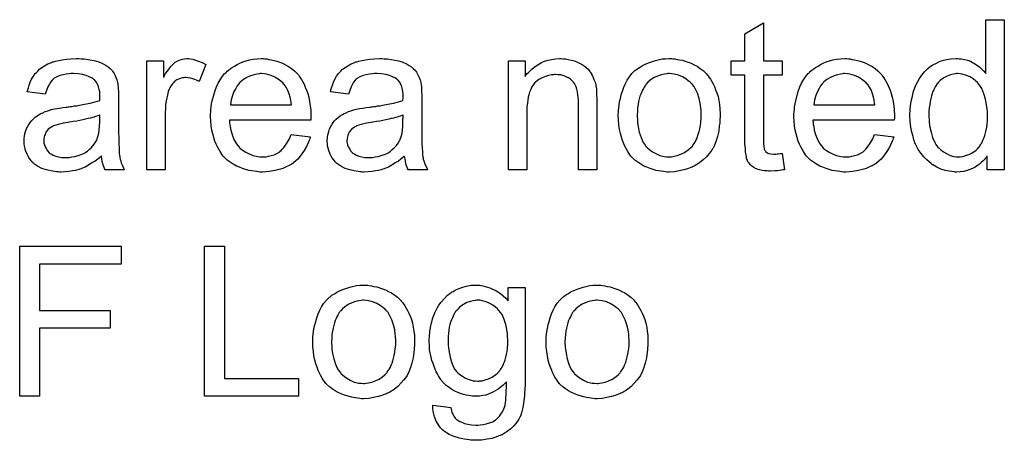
# Model space of a CAD drawing. Extents: x -1.7 to 9, y -2.8 to 5.2.
# Tile 146 of 227: x 7.319 to 7.844, y -0.554 to -0.329. Entities that reach past the tile are written whole.
import ezdxf

# ---------------------------------------------------------------- set-up
doc = ezdxf.new("R2010")
doc.units = 0
doc.layers.add('qfn32-50-23-b_document', color=1, linetype='CONTINUOUS')

msp = doc.modelspace()

# ---------------------------------------------------------------- linework, layer by layer
at = {"layer": 'qfn32-50-23-b_document', "color": 1}
for points in [[(7.715804, -0.351065), (7.725754, -0.351065), (7.725754, -0.358702), (7.715804, -0.358702), (7.715804, -0.392833), (7.715804, -0.393064), (7.715804, -0.393527), (7.715804, -0.394221), (7.715919, -0.395031), (7.716035, -0.396882), (7.716151, -0.397692), (7.716266, -0.398271), (7.716382, -0.398502), (7.716729, -0.398965), (7.717192, -0.399544), (7.718002, -0.400122), (7.718233, -0.400238), (7.718812, -0.400469), (7.719853, -0.400701), (7.721357, -0.400816), (7.722514, -0.400816), (7.723093, -0.400701), (7.723903, -0.400701), (7.724828, -0.400585), (7.725754, -0.400469), (7.727026, -0.409147), (7.726795, -0.409147), (7.726332, -0.409262), (7.725522, -0.409378), (7.724481, -0.409494), (7.723324, -0.409725), (7.722051, -0.409841), (7.719506, -0.409957), (7.71858, -0.409957), (7.717655, -0.409841), (7.716498, -0.409725), (7.715109, -0.40961), (7.713721, -0.409262), (7.712448, -0.408915), (7.711176, -0.408337), (7.71106, -0.408221), (7.710713, -0.40799), (7.71025, -0.407643), (7.709556, -0.407064), (7.708977, -0.406486), (7.708283, -0.405676), (7.707589, -0.404866), (7.707126, -0.403825), (7.707126, -0.403709), (7.706895, -0.403246), (7.706779, -0.402436), (7.706548, -0.401279), (7.706316, -0.399775), (7.7062, -0.398849), (7.7062, -0.397808), (7.706085, -0.396535), (7.705969, -0.395263), (7.705969, -0.393874), (7.705969, -0.392255), (7.705969, -0.358702), (7.69868, -0.358702), (7.69868, -0.351065), (7.705969, -0.351065), (7.705969, -0.336719), (7.715804, -0.330818), (7.715804, -0.351065)], [(7.844346, -0.409147), (7.835206, -0.409147), (7.835206, -0.401858), (7.83509, -0.401973), (7.834975, -0.402205), (7.834627, -0.402668), (7.834165, -0.403246), (7.833586, -0.403825), (7.832892, -0.404519), (7.832082, -0.405329), (7.831041, -0.406139), (7.829999, -0.406948), (7.828842, -0.407758), (7.827454, -0.408452), (7.82595, -0.409031), (7.824446, -0.40961), (7.82271, -0.410072), (7.820859, -0.410304), (7.818892, -0.410419), (7.818198, -0.410419), (7.817735, -0.410304), (7.816347, -0.410188), (7.814727, -0.409957), (7.81276, -0.409494), (7.810562, -0.4088), (7.808364, -0.407874), (7.806165, -0.406601), (7.80605, -0.406601), (7.805934, -0.40637), (7.80524, -0.405907), (7.804198, -0.404981), (7.802926, -0.403825), (7.801422, -0.40232), (7.799917, -0.400469), (7.798413, -0.398387), (7.797141, -0.395957), (7.797141, -0.395841), (7.797025, -0.39561), (7.796909, -0.395263), (7.796678, -0.3948), (7.796447, -0.394106), (7.796099, -0.393296), (7.795868, -0.392486), (7.795637, -0.391445), (7.795058, -0.389131), (7.79448, -0.386469), (7.794132, -0.383461), (7.794017, -0.380222), (7.794017, -0.380106), (7.794017, -0.379875), (7.794017, -0.379412), (7.794017, -0.378718), (7.794132, -0.378023), (7.794132, -0.377098), (7.794364, -0.375015), (7.794711, -0.372586), (7.795289, -0.369924), (7.795984, -0.367148), (7.796909, -0.364486), (7.796909, -0.364371), (7.797025, -0.364139), (7.797256, -0.363792), (7.797488, -0.363329), (7.798182, -0.362057), (7.799108, -0.360437), (7.800265, -0.358702), (7.801769, -0.356966), (7.803504, -0.355115), (7.805587, -0.353611), (7.805703, -0.353611), (7.805818, -0.353495), (7.806165, -0.353264), (7.806628, -0.353032), (7.807785, -0.352454), (7.809405, -0.351644), (7.811256, -0.35095), (7.813454, -0.350371), (7.815884, -0.349908), (7.81843, -0.349793), (7.819355, -0.349793), (7.820281, -0.349908), (7.821553, -0.350024), (7.823057, -0.350371), (7.824677, -0.350718), (7.826297, -0.351297), (7.827801, -0.352107), (7.828033, -0.352222), (7.828495, -0.352454), (7.82919, -0.353032), (7.830115, -0.353611), (7.831272, -0.354421), (7.832314, -0.355462), (7.833471, -0.356503), (7.834512, -0.357776), (7.834512, -0.329082), (7.844346, -0.329082), (7.844346, -0.409147)], [(7.351811, -0.349908), (7.353547, -0.350024), (7.355514, -0.350255), (7.357481, -0.350603), (7.359448, -0.351065), (7.361299, -0.351644), (7.36153, -0.35176), (7.362109, -0.351991), (7.362919, -0.352338), (7.36396, -0.352801), (7.365117, -0.353495), (7.366274, -0.354189), (7.367315, -0.355115), (7.368241, -0.356041), (7.368356, -0.356156), (7.368588, -0.356503), (7.368935, -0.357082), (7.369398, -0.357776), (7.369976, -0.358817), (7.370439, -0.359859), (7.370902, -0.361131), (7.371249, -0.362635), (7.371249, -0.362751), (7.371365, -0.363098), (7.37148, -0.363792), (7.371596, -0.364718), (7.371596, -0.365991), (7.371712, -0.367495), (7.371828, -0.369462), (7.371828, -0.37166), (7.371828, -0.38485), (7.371828, -0.384966), (7.371828, -0.385428), (7.371828, -0.386123), (7.371828, -0.387048), (7.371828, -0.388089), (7.371828, -0.389362), (7.371943, -0.392139), (7.371943, -0.395031), (7.372059, -0.397924), (7.372175, -0.399197), (7.372175, -0.400354), (7.37229, -0.401395), (7.372406, -0.402205), (7.372406, -0.40232), (7.372522, -0.402783), (7.372637, -0.403478), (7.372984, -0.404403), (7.373216, -0.405444), (7.373679, -0.406601), (7.374257, -0.407874), (7.374836, -0.409147), (7.364538, -0.409147), (7.364423, -0.409031), (7.364307, -0.408568), (7.364076, -0.40799), (7.363729, -0.407064), (7.363381, -0.406023), (7.36315, -0.40475), (7.362919, -0.403362), (7.362687, -0.401858), (7.362572, -0.401858), (7.362456, -0.402089), (7.361762, -0.402668), (7.36072, -0.403478), (7.359332, -0.404519), (7.357596, -0.40556), (7.355861, -0.406717), (7.35401, -0.407758), (7.352043, -0.408568), (7.351811, -0.408684), (7.351117, -0.4088), (7.350076, -0.409147), (7.348803, -0.409494), (7.347183, -0.409841), (7.345332, -0.410072), (7.34325, -0.410304), (7.341167, -0.41042), (7.340241, -0.41042), (7.339547, -0.410304), (7.338737, -0.410304), (7.337812, -0.410188), (7.335729, -0.409841), (7.333415, -0.409262), (7.33087, -0.408453), (7.328556, -0.407296), (7.326473, -0.405791), (7.326242, -0.40556), (7.325663, -0.404982), (7.324853, -0.40394), (7.323928, -0.402552), (7.323002, -0.400816), (7.322192, -0.398849), (7.321614, -0.39642), (7.321498, -0.395263), (7.321382, -0.393874), (7.321382, -0.393643), (7.321382, -0.39318), (7.321498, -0.39237), (7.321614, -0.391329), (7.321845, -0.390056), (7.322192, -0.388784), (7.322655, -0.387395), (7.323234, -0.386123), (7.323349, -0.386007), (7.323581, -0.385544), (7.324043, -0.38485), (7.324622, -0.38404), (7.325316, -0.383114), (7.326242, -0.382189), (7.327167, -0.381263), (7.328324, -0.380453), (7.32844, -0.380337), (7.328903, -0.380106), (7.329481, -0.379643), (7.330407, -0.37918), (7.331448, -0.378718), (7.332721, -0.378139), (7.333994, -0.377676), (7.335498, -0.377214), (7.335613, -0.377214), (7.336076, -0.377098), (7.33677, -0.376866), (7.337696, -0.376751), (7.338853, -0.376519), (7.340357, -0.376288), (7.342093, -0.375941), (7.344175, -0.375709), (7.344291, -0.375709), (7.344754, -0.375594), (7.345332, -0.375594), (7.346142, -0.375478), (7.347068, -0.375362), (7.348225, -0.375131), (7.349497, -0.375015), (7.350886, -0.374784), (7.353663, -0.374205), (7.356671, -0.373627), (7.359332, -0.372933), (7.360605, -0.372586), (7.361762, -0.372238), (7.361762, -0.372123), (7.361762, -0.371891), (7.361877, -0.371197), (7.361877, -0.370387), (7.361877, -0.369925), (7.361877, -0.369693), (7.361877, -0.369577), (7.361877, -0.369462), (7.361877, -0.368767), (7.361762, -0.367611), (7.36153, -0.366338), (7.361183, -0.364949), (7.360605, -0.363561), (7.35991, -0.362288), (7.358985, -0.361247), (7.358869, -0.361131), (7.358291, -0.360668), (7.357365, -0.360206), (7.356208, -0.359512), (7.354588, -0.358933), (7.352737, -0.358354), (7.350423, -0.358007), (7.347762, -0.357892), (7.346605, -0.357892), (7.345448, -0.358007), (7.343828, -0.358239), (7.342208, -0.35847), (7.340473, -0.358933), (7.338853, -0.359512), (7.337465, -0.360321), (7.337349, -0.360437), (7.336886, -0.360784), (7.336308, -0.361363), (7.335613, -0.362288), (7.334919, -0.363445), (7.334109, -0.364949), (7.333415, -0.366801), (7.332721, -0.368883), (7.323118, -0.367611), (7.323118, -0.367495), (7.323234, -0.367379), (7.323234, -0.367032), (7.323349, -0.366569), (7.323696, -0.365528), (7.324159, -0.364024), (7.324738, -0.36252), (7.325432, -0.3609), (7.326357, -0.35928), (7.327399, -0.357776), (7.327514, -0.35766), (7.327977, -0.357197), (7.328671, -0.356503), (7.329597, -0.355578), (7.33087, -0.354652), (7.332374, -0.353726), (7.334109, -0.352685), (7.336076, -0.351875), (7.336192, -0.351875), (7.336308, -0.35176), (7.336655, -0.351644), (7.337118, -0.351528), (7.338275, -0.351181), (7.339894, -0.350834), (7.341745, -0.350487), (7.34406, -0.35014), (7.346489, -0.349908), (7.349266, -0.349793), (7.350539, -0.349793), (7.351811, -0.349908)], [(7.410124, -0.349908), (7.411397, -0.35014), (7.412901, -0.350603), (7.414521, -0.351181), (7.416372, -0.351991), (7.418339, -0.353032), (7.414752, -0.362057), (7.414636, -0.361941), (7.414174, -0.36171), (7.41348, -0.361363), (7.412554, -0.361016), (7.411513, -0.360668), (7.41024, -0.360321), (7.408967, -0.36009), (7.407694, -0.359974), (7.407116, -0.359974), (7.406538, -0.36009), (7.405728, -0.360206), (7.404918, -0.360437), (7.403876, -0.360784), (7.402835, -0.361247), (7.401909, -0.361941), (7.401794, -0.362057), (7.401447, -0.362288), (7.4011, -0.362751), (7.400521, -0.36333), (7.399943, -0.364139), (7.399364, -0.365065), (7.398786, -0.366106), (7.398323, -0.367379), (7.398207, -0.367611), (7.398091, -0.368305), (7.39786, -0.369346), (7.397513, -0.370734), (7.397166, -0.37247), (7.396934, -0.374437), (7.396819, -0.376519), (7.396703, -0.378833), (7.396703, -0.409147), (7.386868, -0.409147), (7.386868, -0.351065), (7.395777, -0.351065), (7.395777, -0.359859), (7.395893, -0.359743), (7.396356, -0.358933), (7.396934, -0.357892), (7.39786, -0.356619), (7.398786, -0.355346), (7.399827, -0.353958), (7.400868, -0.352801), (7.401909, -0.351875), (7.402025, -0.35176), (7.402372, -0.351528), (7.403066, -0.351181), (7.403761, -0.350834), (7.404686, -0.350487), (7.405843, -0.35014), (7.407, -0.349908), (7.408273, -0.349793), (7.409083, -0.349793), (7.410124, -0.349908)], [(7.449925, -0.349908), (7.450851, -0.350024), (7.452008, -0.350255), (7.45328, -0.350487), (7.454784, -0.350834), (7.456173, -0.351181), (7.457793, -0.35176), (7.459297, -0.352338), (7.460917, -0.353148), (7.462536, -0.354074), (7.464156, -0.355115), (7.46566, -0.356388), (7.467049, -0.357776), (7.467164, -0.357892), (7.467396, -0.358123), (7.467743, -0.358586), (7.468206, -0.35928), (7.468784, -0.36009), (7.469363, -0.361016), (7.470057, -0.362173), (7.470751, -0.363561), (7.471445, -0.365065), (7.472139, -0.366685), (7.472718, -0.368536), (7.473296, -0.370503), (7.473759, -0.372701), (7.474106, -0.375015), (7.474338, -0.377445), (7.474453, -0.380106), (7.474453, -0.380222), (7.474453, -0.380685), (7.474453, -0.381495), (7.474338, -0.382651), (7.43095, -0.382651), (7.43095, -0.382767), (7.43095, -0.383114), (7.431066, -0.383577), (7.431066, -0.384271), (7.431182, -0.385081), (7.431413, -0.386007), (7.43176, -0.388089), (7.432454, -0.390403), (7.43338, -0.392949), (7.434653, -0.395263), (7.436272, -0.397345), (7.436388, -0.397345), (7.436504, -0.397577), (7.437198, -0.398155), (7.438239, -0.398965), (7.439628, -0.399775), (7.441479, -0.400701), (7.443561, -0.401511), (7.445876, -0.402089), (7.447148, -0.402205), (7.448537, -0.40232), (7.449462, -0.40232), (7.450503, -0.402205), (7.451776, -0.401973), (7.453165, -0.401626), (7.454784, -0.401163), (7.456288, -0.400469), (7.457793, -0.399544), (7.457908, -0.399428), (7.458487, -0.398965), (7.459181, -0.398271), (7.459991, -0.397345), (7.460917, -0.396073), (7.461958, -0.394453), (7.462999, -0.392602), (7.463925, -0.390403), (7.474106, -0.391676), (7.474106, -0.391792), (7.473991, -0.392023), (7.473875, -0.392486), (7.473644, -0.39318), (7.473296, -0.393874), (7.472949, -0.3948), (7.472024, -0.396767), (7.470867, -0.398965), (7.469247, -0.401279), (7.467396, -0.403478), (7.465082, -0.40556), (7.464966, -0.40556), (7.464735, -0.405791), (7.464387, -0.406023), (7.463925, -0.40637), (7.46323, -0.406717), (7.462536, -0.407064), (7.461611, -0.407527), (7.460569, -0.40799), (7.459412, -0.408453), (7.458255, -0.408915), (7.455363, -0.40961), (7.452123, -0.410188), (7.448537, -0.41042), (7.447264, -0.41042), (7.446454, -0.410304), (7.445413, -0.410188), (7.44414, -0.409957), (7.442752, -0.409725), (7.441248, -0.409494), (7.438008, -0.408568), (7.436272, -0.407874), (7.434653, -0.40718), (7.432917, -0.406254), (7.431297, -0.405213), (7.429793, -0.404056), (7.428289, -0.402668), (7.428173, -0.402552), (7.427942, -0.40232), (7.427595, -0.401858), (7.427132, -0.401163), (7.426554, -0.400354), (7.425975, -0.399428), (7.425281, -0.398271), (7.424587, -0.396998), (7.423892, -0.395494), (7.423198, -0.393874), (7.42262, -0.392023), (7.422041, -0.390056), (7.421578, -0.387974), (7.421231, -0.38566), (7.421, -0.38323), (7.420884, -0.380685), (7.420884, -0.380569), (7.420884, -0.37999), (7.420884, -0.379296), (7.421, -0.378255), (7.421116, -0.376982), (7.421231, -0.375594), (7.421463, -0.373974), (7.42181, -0.372354), (7.422735, -0.368652), (7.423314, -0.366801), (7.424008, -0.364834), (7.424934, -0.362983), (7.425975, -0.361247), (7.427132, -0.359512), (7.428405, -0.357892), (7.42852, -0.357776), (7.428752, -0.357545), (7.429215, -0.357197), (7.429793, -0.356619), (7.430487, -0.356041), (7.431413, -0.355346), (7.432454, -0.354536), (7.433727, -0.353842), (7.435, -0.353032), (7.436504, -0.352338), (7.438124, -0.351644), (7.439859, -0.351065), (7.44171, -0.350487), (7.443677, -0.35014), (7.44576, -0.349908), (7.447958, -0.349793), (7.449115, -0.349793), (7.449925, -0.349908)], [(7.51356, -0.349908), (7.515296, -0.350024), (7.517262, -0.350255), (7.519229, -0.350603), (7.521196, -0.351065), (7.523047, -0.351644), (7.523279, -0.35176), (7.523857, -0.351991), (7.524667, -0.352338), (7.525708, -0.352801), (7.526865, -0.353495), (7.528023, -0.354189), (7.529064, -0.355115), (7.529989, -0.356041), (7.530105, -0.356156), (7.530337, -0.356503), (7.530684, -0.357082), (7.531146, -0.357776), (7.531725, -0.358817), (7.532188, -0.359859), (7.53265, -0.361131), (7.532998, -0.362635), (7.532998, -0.362751), (7.533113, -0.363098), (7.533229, -0.363792), (7.533345, -0.364718), (7.533345, -0.365991), (7.53346, -0.367495), (7.533576, -0.369462), (7.533576, -0.37166), (7.533576, -0.38485), (7.533576, -0.384966), (7.533576, -0.385428), (7.533576, -0.386123), (7.533576, -0.387048), (7.533576, -0.388089), (7.533576, -0.389362), (7.533692, -0.392139), (7.533692, -0.395031), (7.533807, -0.397924), (7.533923, -0.399197), (7.533923, -0.400354), (7.534039, -0.401395), (7.534155, -0.402205), (7.534155, -0.40232), (7.53427, -0.402783), (7.534386, -0.403478), (7.534733, -0.404403), (7.534965, -0.405444), (7.535427, -0.406601), (7.536006, -0.407874), (7.536584, -0.409147), (7.526287, -0.409147), (7.526171, -0.409031), (7.526056, -0.408568), (7.525824, -0.40799), (7.525477, -0.407064), (7.52513, -0.406023), (7.524899, -0.40475), (7.524667, -0.403362), (7.524436, -0.401858), (7.52432, -0.401858), (7.524204, -0.402089), (7.52351, -0.402668), (7.522469, -0.403478), (7.521081, -0.404519), (7.519345, -0.40556), (7.517609, -0.406717), (7.515758, -0.407758), (7.513791, -0.408568), (7.51356, -0.408684), (7.512866, -0.4088), (7.511824, -0.409147), (7.510552, -0.409494), (7.508932, -0.409841), (7.507081, -0.410072), (7.504998, -0.410304), (7.502916, -0.41042), (7.50199, -0.41042), (7.501296, -0.410304), (7.500486, -0.410304), (7.49956, -0.410188), (7.497478, -0.409841), (7.495164, -0.409262), (7.492618, -0.408453), (7.490304, -0.407296), (7.488222, -0.405791), (7.48799, -0.40556), (7.487412, -0.404982), (7.486602, -0.40394), (7.485676, -0.402552), (7.484751, -0.400816), (7.483941, -0.398849), (7.483362, -0.39642), (7.483247, -0.395263), (7.483131, -0.393874), (7.483131, -0.393643), (7.483131, -0.39318), (7.483247, -0.39237), (7.483362, -0.391329), (7.483594, -0.390056), (7.483941, -0.388784), (7.484404, -0.387395), (7.484982, -0.386123), (7.485098, -0.386007), (7.485329, -0.385544), (7.485792, -0.38485), (7.48637, -0.38404), (7.487065, -0.383114), (7.48799, -0.382189), (7.488916, -0.381263), (7.490073, -0.380453), (7.490189, -0.380337), (7.490651, -0.380106), (7.49123, -0.379643), (7.492155, -0.37918), (7.493197, -0.378718), (7.49447, -0.378139), (7.495742, -0.377676), (7.497246, -0.377214), (7.497362, -0.377214), (7.497825, -0.377098), (7.498519, -0.376866), (7.499445, -0.376751), (7.500602, -0.376519), (7.502106, -0.376288), (7.503841, -0.375941), (7.505924, -0.375709), (7.506039, -0.375709), (7.506502, -0.375594), (7.507081, -0.375594), (7.507891, -0.375478), (7.508816, -0.375362), (7.509973, -0.375131), (7.511246, -0.375015), (7.512634, -0.374784), (7.515411, -0.374205), (7.518419, -0.373627), (7.521081, -0.372933), (7.522353, -0.372586), (7.52351, -0.372238), (7.52351, -0.372123), (7.52351, -0.371891), (7.523626, -0.371197), (7.523626, -0.370387), (7.523626, -0.369925), (7.523626, -0.369693), (7.523626, -0.369577), (7.523626, -0.369462), (7.523626, -0.368767), (7.52351, -0.367611), (7.523279, -0.366338), (7.522932, -0.364949), (7.522353, -0.363561), (7.521659, -0.362288), (7.520733, -0.361247), (7.520618, -0.361131), (7.520039, -0.360668), (7.519114, -0.360206), (7.517957, -0.359512), (7.516337, -0.358933), (7.514486, -0.358354), (7.512172, -0.358007), (7.509511, -0.357892), (7.508354, -0.357892), (7.507197, -0.358007), (7.505577, -0.358239), (7.503957, -0.35847), (7.502221, -0.358933), (7.500602, -0.359512), (7.499213, -0.360321), (7.499097, -0.360437), (7.498635, -0.360784), (7.498056, -0.361363), (7.497362, -0.362288), (7.496668, -0.363445), (7.495858, -0.364949), (7.495164, -0.366801), (7.49447, -0.368883), (7.484866, -0.367611), (7.484866, -0.367495), (7.484982, -0.367379), (7.484982, -0.367032), (7.485098, -0.366569), (7.485445, -0.365528), (7.485908, -0.364024), (7.486486, -0.36252), (7.48718, -0.3609), (7.488106, -0.35928), (7.489147, -0.357776), (7.489263, -0.35766), (7.489726, -0.357197), (7.49042, -0.356503), (7.491346, -0.355578), (7.492618, -0.354652), (7.494122, -0.353726), (7.495858, -0.352685), (7.497825, -0.351875), (7.49794, -0.351875), (7.498056, -0.35176), (7.498403, -0.351644), (7.498866, -0.351528), (7.500023, -0.351181), (7.501643, -0.350834), (7.503494, -0.350487), (7.505808, -0.35014), (7.508238, -0.349908), (7.511015, -0.349793), (7.512287, -0.349793), (7.51356, -0.349908)], [(7.608897, -0.349908), (7.610169, -0.350024), (7.611674, -0.350255), (7.613293, -0.350603), (7.615029, -0.351065), (7.616649, -0.35176), (7.61688, -0.351875), (7.617343, -0.352107), (7.618153, -0.352454), (7.619078, -0.353032), (7.620235, -0.353726), (7.621277, -0.354652), (7.622318, -0.355578), (7.623244, -0.356735), (7.623359, -0.35685), (7.623591, -0.357313), (7.623938, -0.357892), (7.624516, -0.358702), (7.624979, -0.359859), (7.625442, -0.361016), (7.62602, -0.362404), (7.626368, -0.363908), (7.626368, -0.364024), (7.626483, -0.364487), (7.626599, -0.365181), (7.626715, -0.366106), (7.626715, -0.367495), (7.62683, -0.369115), (7.626946, -0.371082), (7.626946, -0.373511), (7.626946, -0.409147), (7.617111, -0.409147), (7.617111, -0.373974), (7.617111, -0.373858), (7.617111, -0.373743), (7.617111, -0.372933), (7.617111, -0.371891), (7.616996, -0.370619), (7.61688, -0.369115), (7.616649, -0.367611), (7.616302, -0.366222), (7.615954, -0.364949), (7.615954, -0.364834), (7.615723, -0.364487), (7.615376, -0.363908), (7.615029, -0.363214), (7.61445, -0.36252), (7.613756, -0.36171), (7.612831, -0.3609), (7.611789, -0.360206), (7.611674, -0.36009), (7.611327, -0.359859), (7.610632, -0.359627), (7.609822, -0.35928), (7.608897, -0.358933), (7.60774, -0.358586), (7.606351, -0.35847), (7.604963, -0.358354), (7.604385, -0.358354), (7.603922, -0.35847), (7.602765, -0.358586), (7.601261, -0.358817), (7.599641, -0.359396), (7.59779, -0.36009), (7.595938, -0.361016), (7.594203, -0.362404), (7.593971, -0.362635), (7.593509, -0.363214), (7.593162, -0.363677), (7.592815, -0.364255), (7.592352, -0.364949), (7.592005, -0.365759), (7.591542, -0.366685), (7.591079, -0.367842), (7.590732, -0.369115), (7.590385, -0.370503), (7.590153, -0.372007), (7.589922, -0.373627), (7.589691, -0.375594), (7.589691, -0.377561), (7.589691, -0.409147), (7.579856, -0.409147), (7.579856, -0.351065), (7.588649, -0.351065), (7.588649, -0.359396), (7.588765, -0.35928), (7.588996, -0.358933), (7.589343, -0.35847), (7.589806, -0.357892), (7.590501, -0.357197), (7.59131, -0.356388), (7.592236, -0.355462), (7.593393, -0.354536), (7.59455, -0.353726), (7.595938, -0.352801), (7.597443, -0.351991), (7.599062, -0.351297), (7.600913, -0.350718), (7.602765, -0.350255), (7.604847, -0.349908), (7.607046, -0.349793), (7.607971, -0.349793), (7.608897, -0.349908)], [(7.667557, -0.349908), (7.668598, -0.350024), (7.669755, -0.350255), (7.671028, -0.350487), (7.672532, -0.350718), (7.675656, -0.35176), (7.677275, -0.352338), (7.678895, -0.353148), (7.680515, -0.353958), (7.682135, -0.355115), (7.683639, -0.356272), (7.685143, -0.35766), (7.685259, -0.357776), (7.68549, -0.358007), (7.685837, -0.35847), (7.6863, -0.359049), (7.686879, -0.359858), (7.687573, -0.3609), (7.688267, -0.362057), (7.688961, -0.363329), (7.689655, -0.364718), (7.69035, -0.366453), (7.691044, -0.368189), (7.691622, -0.370156), (7.692085, -0.372238), (7.692432, -0.374437), (7.692664, -0.376751), (7.692779, -0.379296), (7.692779, -0.379412), (7.692779, -0.379759), (7.692779, -0.380337), (7.692779, -0.381147), (7.692664, -0.382073), (7.692548, -0.38323), (7.692548, -0.384387), (7.692316, -0.38566), (7.691969, -0.388552), (7.691275, -0.391445), (7.690465, -0.394337), (7.689308, -0.396998), (7.689308, -0.397114), (7.689193, -0.39723), (7.688961, -0.397577), (7.68873, -0.398039), (7.68792, -0.399197), (7.686879, -0.400585), (7.68549, -0.402205), (7.683755, -0.403825), (7.681788, -0.405444), (7.679474, -0.406948), (7.679358, -0.406948), (7.679242, -0.407064), (7.678895, -0.407296), (7.678317, -0.407527), (7.677738, -0.407758), (7.677044, -0.40799), (7.675309, -0.408684), (7.673342, -0.409262), (7.670912, -0.409841), (7.668367, -0.410304), (7.66559, -0.41042), (7.664433, -0.41042), (7.663507, -0.410304), (7.662466, -0.410188), (7.661309, -0.409957), (7.659921, -0.409725), (7.658532, -0.409494), (7.655408, -0.408568), (7.653673, -0.407874), (7.652053, -0.40718), (7.650433, -0.406254), (7.648813, -0.405213), (7.647309, -0.404056), (7.645805, -0.402668), (7.645689, -0.402552), (7.645458, -0.40232), (7.645111, -0.401858), (7.644648, -0.401163), (7.64407, -0.400354), (7.643491, -0.399428), (7.642797, -0.398271), (7.642103, -0.396883), (7.641408, -0.395378), (7.640714, -0.393643), (7.640136, -0.391792), (7.639557, -0.389825), (7.639095, -0.387627), (7.638747, -0.385313), (7.638516, -0.382767), (7.6384, -0.380106), (7.6384, -0.379875), (7.6384, -0.379412), (7.638516, -0.378602), (7.638516, -0.377445), (7.638632, -0.376172), (7.638863, -0.374553), (7.639095, -0.372933), (7.639557, -0.371082), (7.64002, -0.36923), (7.640599, -0.367263), (7.641293, -0.365181), (7.642218, -0.363214), (7.643144, -0.361363), (7.644417, -0.359512), (7.645689, -0.357776), (7.647309, -0.356272), (7.647425, -0.356156), (7.647656, -0.356041), (7.648119, -0.355693), (7.648698, -0.355231), (7.649392, -0.354768), (7.650317, -0.354189), (7.651243, -0.353611), (7.6524, -0.353032), (7.653673, -0.352454), (7.655061, -0.351875), (7.658185, -0.350834), (7.661772, -0.350024), (7.663623, -0.349908), (7.66559, -0.349793), (7.666747, -0.349793), (7.667557, -0.349908)], [(7.761158, -0.349908), (7.762084, -0.350024), (7.763241, -0.350255), (7.764513, -0.350487), (7.766017, -0.350834), (7.767406, -0.351181), (7.769026, -0.35176), (7.77053, -0.352338), (7.77215, -0.353148), (7.773769, -0.354074), (7.775389, -0.355115), (7.776893, -0.356387), (7.778282, -0.357776), (7.778397, -0.357892), (7.778629, -0.358123), (7.778976, -0.358586), (7.779439, -0.35928), (7.780017, -0.36009), (7.780596, -0.361015), (7.78129, -0.362173), (7.781984, -0.363561), (7.782678, -0.365065), (7.783372, -0.366685), (7.783951, -0.368536), (7.784529, -0.370503), (7.784992, -0.372701), (7.785339, -0.375015), (7.785571, -0.377445), (7.785686, -0.380106), (7.785686, -0.380222), (7.785686, -0.380685), (7.785686, -0.381494), (7.785571, -0.382651), (7.742183, -0.382651), (7.742183, -0.382767), (7.742183, -0.383114), (7.742299, -0.383577), (7.742299, -0.384271), (7.742415, -0.385081), (7.742646, -0.386007), (7.742993, -0.388089), (7.743687, -0.390403), (7.744613, -0.392949), (7.745886, -0.395263), (7.747505, -0.397345), (7.747621, -0.397345), (7.747737, -0.397577), (7.748431, -0.398155), (7.749472, -0.398965), (7.750861, -0.399775), (7.752712, -0.400701), (7.754794, -0.40151), (7.757109, -0.402089), (7.758381, -0.402205), (7.75977, -0.40232), (7.760695, -0.40232), (7.761736, -0.402205), (7.763009, -0.401973), (7.764398, -0.401626), (7.766017, -0.401163), (7.767521, -0.400469), (7.769026, -0.399544), (7.769141, -0.399428), (7.76972, -0.398965), (7.770414, -0.398271), (7.771224, -0.397345), (7.77215, -0.396073), (7.773191, -0.394453), (7.774232, -0.392602), (7.775158, -0.390403), (7.785339, -0.391676), (7.785339, -0.391792), (7.785224, -0.392023), (7.785108, -0.392486), (7.784877, -0.39318), (7.784529, -0.393874), (7.784182, -0.3948), (7.783257, -0.396767), (7.7821, -0.398965), (7.78048, -0.401279), (7.778629, -0.403477), (7.776315, -0.40556), (7.776199, -0.40556), (7.775968, -0.405791), (7.77562, -0.406023), (7.775158, -0.40637), (7.774463, -0.406717), (7.773769, -0.407064), (7.772844, -0.407527), (7.771802, -0.40799), (7.770645, -0.408452), (7.769488, -0.408915), (7.766596, -0.40961), (7.763356, -0.410188), (7.75977, -0.410419), (7.758497, -0.410419), (7.757687, -0.410304), (7.756646, -0.410188), (7.755373, -0.409957), (7.753985, -0.409725), (7.75248, -0.409494), (7.749241, -0.408568), (7.747505, -0.407874), (7.745886, -0.40718), (7.74415, -0.406254), (7.74253, -0.405213), (7.741026, -0.404056), (7.739522, -0.402668), (7.739406, -0.402552), (7.739175, -0.40232), (7.738828, -0.401858), (7.738365, -0.401163), (7.737787, -0.400353), (7.737208, -0.399428), (7.736514, -0.398271), (7.73582, -0.396998), (7.735126, -0.395494), (7.734431, -0.393874), (7.733853, -0.392023), (7.733274, -0.390056), (7.732811, -0.387974), (7.732464, -0.38566), (7.732233, -0.38323), (7.732117, -0.380685), (7.732117, -0.380569), (7.732117, -0.37999), (7.732117, -0.379296), (7.732233, -0.378255), (7.732349, -0.376982), (7.732464, -0.375594), (7.732696, -0.373974), (7.733043, -0.372354), (7.733968, -0.368652), (7.734547, -0.3668), (7.735241, -0.364834), (7.736167, -0.362982), (7.737208, -0.361247), (7.738365, -0.359511), (7.739638, -0.357892), (7.739753, -0.357776), (7.739985, -0.357545), (7.740448, -0.357197), (7.741026, -0.356619), (7.74172, -0.35604), (7.742646, -0.355346), (7.743687, -0.354536), (7.74496, -0.353842), (7.746233, -0.353032), (7.747737, -0.352338), (7.749357, -0.351644), (7.751092, -0.351065), (7.752943, -0.350487), (7.75491, -0.35014), (7.756993, -0.349908), (7.759191, -0.349793), (7.760348, -0.349793), (7.761158, -0.349908)], [(7.448074, -0.357892), (7.44738, -0.357892), (7.446917, -0.358007), (7.445644, -0.358123), (7.44414, -0.35847), (7.442289, -0.359049), (7.440322, -0.359859), (7.438471, -0.361016), (7.436619, -0.36252), (7.436388, -0.362751), (7.435925, -0.36333), (7.435115, -0.364371), (7.434306, -0.365759), (7.43338, -0.367379), (7.43257, -0.369462), (7.431876, -0.371891), (7.431529, -0.374553), (7.46404, -0.374553), (7.46404, -0.374437), (7.46404, -0.374205), (7.463925, -0.373858), (7.463925, -0.373396), (7.463693, -0.372007), (7.463346, -0.370503), (7.462768, -0.368652), (7.462189, -0.366916), (7.461264, -0.365181), (7.460222, -0.363677), (7.460222, -0.363561), (7.459991, -0.363445), (7.459412, -0.362751), (7.458371, -0.361825), (7.456983, -0.360784), (7.455247, -0.359743), (7.453165, -0.358817), (7.450735, -0.358123), (7.449462, -0.358007), (7.448074, -0.357892)], [(7.66559, -0.357892), (7.664896, -0.357892), (7.664317, -0.358007), (7.663044, -0.358123), (7.661309, -0.358586), (7.659342, -0.35928), (7.657259, -0.360206), (7.655292, -0.361594), (7.654251, -0.36252), (7.653326, -0.363445), (7.653326, -0.363561), (7.653094, -0.363677), (7.652863, -0.364024), (7.652516, -0.364487), (7.652169, -0.365065), (7.651822, -0.365759), (7.651359, -0.366685), (7.650896, -0.367611), (7.650433, -0.368767), (7.64997, -0.369925), (7.649623, -0.371313), (7.649276, -0.372817), (7.648929, -0.374437), (7.648698, -0.376172), (7.648582, -0.378139), (7.648466, -0.380106), (7.648466, -0.380222), (7.648466, -0.380569), (7.648466, -0.381147), (7.648582, -0.381957), (7.648582, -0.382883), (7.648698, -0.383924), (7.649045, -0.386354), (7.649623, -0.389131), (7.650549, -0.391908), (7.651706, -0.394569), (7.652516, -0.395726), (7.653326, -0.396883), (7.653441, -0.396883), (7.653557, -0.397114), (7.654251, -0.397692), (7.655292, -0.398618), (7.656681, -0.399544), (7.658416, -0.400585), (7.660499, -0.401511), (7.662929, -0.402089), (7.664201, -0.402205), (7.66559, -0.40232), (7.666284, -0.40232), (7.666863, -0.402205), (7.668135, -0.401973), (7.669871, -0.401626), (7.671722, -0.400932), (7.673805, -0.400006), (7.675771, -0.398618), (7.676813, -0.397692), (7.677738, -0.396767), (7.677854, -0.396651), (7.67797, -0.396535), (7.678201, -0.396188), (7.678548, -0.395726), (7.678895, -0.395147), (7.679358, -0.394453), (7.679821, -0.393527), (7.680284, -0.392602), (7.680747, -0.391445), (7.681094, -0.390172), (7.681556, -0.388784), (7.681904, -0.387279), (7.682251, -0.385544), (7.682482, -0.383808), (7.682713, -0.381841), (7.682713, -0.379759), (7.682713, -0.379643), (7.682713, -0.379296), (7.682713, -0.378718), (7.682598, -0.378023), (7.682598, -0.377098), (7.682482, -0.376057), (7.682135, -0.373627), (7.681556, -0.371081), (7.680631, -0.368305), (7.679358, -0.365759), (7.678664, -0.364486), (7.677738, -0.363445), (7.677738, -0.363329), (7.677507, -0.363214), (7.676813, -0.36252), (7.675771, -0.36171), (7.674383, -0.360668), (7.672648, -0.359627), (7.670565, -0.358702), (7.668251, -0.358123), (7.666978, -0.358007), (7.66559, -0.357892)], [(7.759307, -0.357892), (7.758613, -0.357892), (7.75815, -0.358007), (7.756877, -0.358123), (7.755373, -0.35847), (7.753522, -0.359049), (7.751555, -0.359858), (7.749704, -0.361015), (7.747852, -0.36252), (7.747621, -0.362751), (7.747158, -0.363329), (7.746348, -0.364371), (7.745538, -0.365759), (7.744613, -0.367379), (7.743803, -0.369462), (7.743109, -0.371891), (7.742762, -0.374552), (7.775273, -0.374552), (7.775273, -0.374437), (7.775273, -0.374205), (7.775158, -0.373858), (7.775158, -0.373395), (7.774926, -0.372007), (7.774579, -0.370503), (7.774001, -0.368652), (7.773422, -0.366916), (7.772497, -0.365181), (7.771455, -0.363677), (7.771455, -0.363561), (7.771224, -0.363445), (7.770645, -0.362751), (7.769604, -0.361825), (7.768216, -0.360784), (7.76648, -0.359743), (7.764398, -0.358817), (7.761968, -0.358123), (7.760695, -0.358007), (7.759307, -0.357892)], [(7.819471, -0.357892), (7.818892, -0.357892), (7.81843, -0.358007), (7.817157, -0.358123), (7.815653, -0.358586), (7.813917, -0.359164), (7.812066, -0.360206), (7.810215, -0.361478), (7.809289, -0.362404), (7.808479, -0.363329), (7.808479, -0.363445), (7.808248, -0.363561), (7.808132, -0.363908), (7.807785, -0.364371), (7.807438, -0.364949), (7.807091, -0.365644), (7.806744, -0.366453), (7.806281, -0.367379), (7.805818, -0.368536), (7.805471, -0.369809), (7.805124, -0.371197), (7.804777, -0.372701), (7.804546, -0.374321), (7.804314, -0.376172), (7.804083, -0.378139), (7.804083, -0.380222), (7.804083, -0.380337), (7.804083, -0.380685), (7.804083, -0.381263), (7.804198, -0.382073), (7.804198, -0.382998), (7.804314, -0.38404), (7.804661, -0.386469), (7.80524, -0.389131), (7.80605, -0.391907), (7.807207, -0.394568), (7.807901, -0.395726), (7.808711, -0.396882), (7.808826, -0.396882), (7.808942, -0.397114), (7.809521, -0.397692), (7.810562, -0.398618), (7.811835, -0.399544), (7.813454, -0.400585), (7.815421, -0.40151), (7.817504, -0.402089), (7.818661, -0.402205), (7.819818, -0.40232), (7.820396, -0.40232), (7.820859, -0.402205), (7.822132, -0.402089), (7.823636, -0.401626), (7.825372, -0.401048), (7.827223, -0.400122), (7.829074, -0.398849), (7.829999, -0.398039), (7.830809, -0.397114), (7.830809, -0.396998), (7.831041, -0.396882), (7.831272, -0.396535), (7.831504, -0.396073), (7.831851, -0.395494), (7.832314, -0.394916), (7.832661, -0.39399), (7.833123, -0.393064), (7.833586, -0.392023), (7.833933, -0.390866), (7.834396, -0.389478), (7.834743, -0.388089), (7.834975, -0.386469), (7.835206, -0.38485), (7.835437, -0.382998), (7.835437, -0.381032), (7.835437, -0.380916), (7.835437, -0.380453), (7.835437, -0.379875), (7.835322, -0.379065), (7.835322, -0.378139), (7.835206, -0.376982), (7.83509, -0.375709), (7.834859, -0.374321), (7.83428, -0.371544), (7.833471, -0.368652), (7.832314, -0.365875), (7.831619, -0.364718), (7.830809, -0.363561), (7.830809, -0.363445), (7.830578, -0.363329), (7.829999, -0.362635), (7.828958, -0.36171), (7.827685, -0.360668), (7.826066, -0.359627), (7.824099, -0.358817), (7.8219, -0.358123), (7.820743, -0.358007), (7.819471, -0.357892)], [(7.361877, -0.37999), (7.361762, -0.37999), (7.361646, -0.380106), (7.361299, -0.380222), (7.360836, -0.380337), (7.360257, -0.380569), (7.359563, -0.3808), (7.358753, -0.381032), (7.357828, -0.381263), (7.356787, -0.38161), (7.355514, -0.381842), (7.354241, -0.382189), (7.352737, -0.382536), (7.351117, -0.382883), (7.349497, -0.38323), (7.347646, -0.383461), (7.345679, -0.383808), (7.345448, -0.383808), (7.344754, -0.383924), (7.343597, -0.384156), (7.342324, -0.384387), (7.340936, -0.384618), (7.339547, -0.384966), (7.338275, -0.385313), (7.337118, -0.385775), (7.337002, -0.385775), (7.336655, -0.386007), (7.336192, -0.386238), (7.335729, -0.386585), (7.334341, -0.387511), (7.333184, -0.388899), (7.333184, -0.389015), (7.332952, -0.389246), (7.332837, -0.389709), (7.332605, -0.390288), (7.332374, -0.390982), (7.332142, -0.391676), (7.332027, -0.392602), (7.331911, -0.393527), (7.331911, -0.393643), (7.331911, -0.394221), (7.332027, -0.394916), (7.332258, -0.395841), (7.332605, -0.396883), (7.333184, -0.397924), (7.333878, -0.399081), (7.334803, -0.400122), (7.334919, -0.400238), (7.335382, -0.400469), (7.336076, -0.400932), (7.337002, -0.401395), (7.338275, -0.401858), (7.339779, -0.40232), (7.341514, -0.402552), (7.343597, -0.402668), (7.344522, -0.402668), (7.345679, -0.402552), (7.346952, -0.40232), (7.348572, -0.402089), (7.350192, -0.401626), (7.351927, -0.401048), (7.353663, -0.400238), (7.353894, -0.400122), (7.354357, -0.399775), (7.355167, -0.399197), (7.356092, -0.398387), (7.357134, -0.397461), (7.358291, -0.396304), (7.359216, -0.394916), (7.360142, -0.393412), (7.360257, -0.393296), (7.360373, -0.392833), (7.360605, -0.392023), (7.360952, -0.390982), (7.361299, -0.389594), (7.36153, -0.387974), (7.361646, -0.386007), (7.361762, -0.383693), (7.361877, -0.37999)], [(7.523626, -0.37999), (7.52351, -0.37999), (7.523395, -0.380106), (7.523047, -0.380222), (7.522585, -0.380337), (7.522006, -0.380569), (7.521312, -0.3808), (7.520502, -0.381032), (7.519576, -0.381263), (7.518535, -0.38161), (7.517262, -0.381842), (7.51599, -0.382189), (7.514486, -0.382536), (7.512866, -0.382883), (7.511246, -0.38323), (7.509395, -0.383461), (7.507428, -0.383808), (7.507197, -0.383808), (7.506502, -0.383924), (7.505345, -0.384156), (7.504073, -0.384387), (7.502684, -0.384618), (7.501296, -0.384966), (7.500023, -0.385313), (7.498866, -0.385775), (7.49875, -0.385775), (7.498403, -0.386007), (7.49794, -0.386238), (7.497478, -0.386585), (7.496089, -0.387511), (7.494932, -0.388899), (7.494932, -0.389015), (7.494701, -0.389246), (7.494585, -0.389709), (7.494354, -0.390288), (7.494122, -0.390982), (7.493891, -0.391676), (7.493775, -0.392602), (7.49366, -0.393527), (7.49366, -0.393643), (7.49366, -0.394221), (7.493775, -0.394916), (7.494007, -0.395841), (7.494354, -0.396883), (7.494932, -0.397924), (7.495627, -0.399081), (7.496552, -0.400122), (7.496668, -0.400238), (7.497131, -0.400469), (7.497825, -0.400932), (7.49875, -0.401395), (7.500023, -0.401858), (7.501527, -0.40232), (7.503263, -0.402552), (7.505345, -0.402668), (7.506271, -0.402668), (7.507428, -0.402552), (7.508701, -0.40232), (7.51032, -0.402089), (7.51194, -0.401626), (7.513676, -0.401048), (7.515411, -0.400238), (7.515643, -0.400122), (7.516105, -0.399775), (7.516915, -0.399197), (7.517841, -0.398387), (7.518882, -0.397461), (7.520039, -0.396304), (7.520965, -0.394916), (7.52189, -0.393412), (7.522006, -0.393296), (7.522122, -0.392833), (7.522353, -0.392023), (7.5227, -0.390982), (7.523047, -0.389594), (7.523279, -0.387974), (7.523395, -0.386007), (7.52351, -0.383693), (7.523626, -0.37999)], [(7.373216, -0.459523), (7.329713, -0.459523), (7.329713, -0.484282), (7.367315, -0.484282), (7.367315, -0.49377), (7.329713, -0.49377), (7.329713, -0.5301), (7.319068, -0.5301), (7.319068, -0.450035), (7.373216, -0.450035), (7.373216, -0.459523)], [(7.428289, -0.520612), (7.467743, -0.520612), (7.467743, -0.5301), (7.417645, -0.5301), (7.417645, -0.450035), (7.428289, -0.450035), (7.428289, -0.520612)], [(7.504535, -0.470861), (7.505577, -0.470977), (7.506734, -0.471208), (7.508006, -0.47144), (7.509511, -0.471671), (7.512634, -0.472712), (7.514254, -0.473291), (7.515874, -0.474101), (7.517494, -0.474911), (7.519114, -0.476068), (7.520618, -0.477225), (7.522122, -0.478613), (7.522238, -0.478729), (7.522469, -0.47896), (7.522816, -0.479423), (7.523279, -0.480002), (7.523857, -0.480811), (7.524551, -0.481853), (7.525246, -0.48301), (7.52594, -0.484282), (7.526634, -0.485671), (7.527328, -0.487406), (7.528023, -0.489142), (7.528601, -0.491109), (7.529064, -0.493191), (7.529411, -0.49539), (7.529642, -0.497704), (7.529758, -0.500249), (7.529758, -0.500365), (7.529758, -0.500712), (7.529758, -0.50129), (7.529758, -0.5021), (7.529642, -0.503026), (7.529527, -0.504183), (7.529527, -0.50534), (7.529295, -0.506613), (7.528948, -0.509505), (7.528254, -0.512398), (7.527444, -0.51529), (7.526287, -0.517951), (7.526287, -0.518067), (7.526171, -0.518183), (7.52594, -0.51853), (7.525708, -0.518992), (7.524899, -0.520149), (7.523857, -0.521538), (7.522469, -0.523158), (7.520733, -0.524777), (7.518766, -0.526397), (7.516453, -0.527901), (7.516337, -0.527901), (7.516221, -0.528017), (7.515874, -0.528248), (7.515296, -0.52848), (7.514717, -0.528711), (7.514023, -0.528943), (7.512287, -0.529637), (7.51032, -0.530215), (7.507891, -0.530794), (7.505345, -0.531257), (7.502569, -0.531372), (7.501412, -0.531372), (7.500486, -0.531257), (7.499445, -0.531141), (7.498288, -0.530909), (7.496899, -0.530678), (7.495511, -0.530447), (7.492387, -0.529521), (7.490651, -0.528827), (7.489032, -0.528133), (7.487412, -0.527207), (7.485792, -0.526166), (7.484288, -0.525009), (7.482784, -0.52362), (7.482668, -0.523505), (7.482437, -0.523273), (7.48209, -0.522811), (7.481627, -0.522116), (7.481048, -0.521306), (7.48047, -0.520381), (7.479776, -0.519224), (7.479081, -0.517835), (7.478387, -0.516331), (7.477693, -0.514596), (7.477114, -0.512745), (7.476536, -0.510778), (7.476073, -0.508579), (7.475726, -0.506265), (7.475495, -0.50372), (7.475379, -0.501059), (7.475379, -0.500827), (7.475379, -0.500365), (7.475495, -0.499555), (7.475495, -0.498398), (7.47561, -0.497125), (7.475842, -0.495505), (7.476073, -0.493885), (7.476536, -0.492034), (7.476999, -0.490183), (7.477577, -0.488216), (7.478271, -0.486134), (7.479197, -0.484167), (7.480123, -0.482315), (7.481395, -0.480464), (7.482668, -0.478729), (7.484288, -0.477225), (7.484404, -0.477109), (7.484635, -0.476993), (7.485098, -0.476646), (7.485676, -0.476183), (7.48637, -0.475721), (7.487296, -0.475142), (7.488222, -0.474564), (7.489379, -0.473985), (7.490651, -0.473407), (7.49204, -0.472828), (7.495164, -0.471787), (7.49875, -0.470977), (7.500602, -0.470861), (7.502569, -0.470745), (7.503725, -0.470745), (7.504535, -0.470861)], [(7.564352, -0.470861), (7.565162, -0.470977), (7.566203, -0.471208), (7.56736, -0.47144), (7.568633, -0.471787), (7.569906, -0.47225), (7.571294, -0.472828), (7.572683, -0.473522), (7.574187, -0.474332), (7.575575, -0.475258), (7.576964, -0.476415), (7.578352, -0.477688), (7.579625, -0.479192), (7.579625, -0.472018), (7.588649, -0.472018), (7.588649, -0.522232), (7.588649, -0.522348), (7.588649, -0.522811), (7.588649, -0.523505), (7.588649, -0.52443), (7.588534, -0.525472), (7.588534, -0.526744), (7.588418, -0.528133), (7.588302, -0.529637), (7.587955, -0.532761), (7.587492, -0.536), (7.587145, -0.537504), (7.586798, -0.538893), (7.586335, -0.540165), (7.585873, -0.541322), (7.585873, -0.541438), (7.585757, -0.541554), (7.585294, -0.542248), (7.584716, -0.543289), (7.58379, -0.544562), (7.582517, -0.545951), (7.581013, -0.547455), (7.579162, -0.548959), (7.577079, -0.550231), (7.576964, -0.550231), (7.576848, -0.550347), (7.576501, -0.550578), (7.576038, -0.550694), (7.575459, -0.551041), (7.574765, -0.551273), (7.57303, -0.551851), (7.570947, -0.552545), (7.568402, -0.553008), (7.565509, -0.553471), (7.562385, -0.553587), (7.561344, -0.553587), (7.56065, -0.553471), (7.559724, -0.553471), (7.558799, -0.553355), (7.557642, -0.55324), (7.556369, -0.553008), (7.553708, -0.55243), (7.550931, -0.55162), (7.548154, -0.550463), (7.545609, -0.548843), (7.545493, -0.548727), (7.545377, -0.548612), (7.544568, -0.547917), (7.543642, -0.546876), (7.542485, -0.545372), (7.541328, -0.543405), (7.540287, -0.540975), (7.53994, -0.539587), (7.539708, -0.538083), (7.539477, -0.536579), (7.539477, -0.534843), (7.54908, -0.536116), (7.54908, -0.536347), (7.549196, -0.53681), (7.549427, -0.53762), (7.549658, -0.538661), (7.550121, -0.539703), (7.5507, -0.540744), (7.551394, -0.541785), (7.552319, -0.542595), (7.552551, -0.542711), (7.553014, -0.543058), (7.553824, -0.543521), (7.554981, -0.543984), (7.556369, -0.544562), (7.558105, -0.545025), (7.560187, -0.545372), (7.562385, -0.545488), (7.563542, -0.545488), (7.564699, -0.545372), (7.566319, -0.545141), (7.567939, -0.544793), (7.569675, -0.544331), (7.57141, -0.543636), (7.572914, -0.542711), (7.57303, -0.542595), (7.573493, -0.542248), (7.574187, -0.541554), (7.574997, -0.540744), (7.575807, -0.539587), (7.576617, -0.538314), (7.577426, -0.53681), (7.578005, -0.535075), (7.578005, -0.534959), (7.578121, -0.534496), (7.578236, -0.533571), (7.578352, -0.532414), (7.578468, -0.531604), (7.578468, -0.530678), (7.578583, -0.529637), (7.578583, -0.52848), (7.578583, -0.527207), (7.578699, -0.525703), (7.578699, -0.524199), (7.578699, -0.522463), (7.578583, -0.522579), (7.578352, -0.522811), (7.578005, -0.523158), (7.577542, -0.52362), (7.576964, -0.524199), (7.576154, -0.524893), (7.575228, -0.525587), (7.574302, -0.526282), (7.571873, -0.52767), (7.569212, -0.528943), (7.567708, -0.529405), (7.566088, -0.529753), (7.564352, -0.529984), (7.562617, -0.5301), (7.562038, -0.5301), (7.56146, -0.529984), (7.56065, -0.529984), (7.559609, -0.529868), (7.558452, -0.529637), (7.557179, -0.529405), (7.555791, -0.529058), (7.554286, -0.528596), (7.552782, -0.528017), (7.551278, -0.527323), (7.549658, -0.526513), (7.548154, -0.525472), (7.54665, -0.524315), (7.545262, -0.523042), (7.543989, -0.521538), (7.543873, -0.521422), (7.543758, -0.521191), (7.543411, -0.520612), (7.542948, -0.520034), (7.542485, -0.519108), (7.541907, -0.518183), (7.541328, -0.517025), (7.540749, -0.515637), (7.540171, -0.514249), (7.539592, -0.512629), (7.539014, -0.511009), (7.538551, -0.509158), (7.537741, -0.505224), (7.537626, -0.503026), (7.53751, -0.500827), (7.53751, -0.500712), (7.53751, -0.50048), (7.53751, -0.500018), (7.53751, -0.499439), (7.537626, -0.498629), (7.537626, -0.497819), (7.537857, -0.495737), (7.538204, -0.493423), (7.538783, -0.490877), (7.539477, -0.488216), (7.540518, -0.485555), (7.540518, -0.485439), (7.540634, -0.485208), (7.540865, -0.484861), (7.541097, -0.484398), (7.541791, -0.483125), (7.542716, -0.481506), (7.543989, -0.47977), (7.545493, -0.478035), (7.547229, -0.476183), (7.549196, -0.474679), (7.549311, -0.474679), (7.549427, -0.474564), (7.549774, -0.474332), (7.550237, -0.474101), (7.551394, -0.473407), (7.553014, -0.472712), (7.554981, -0.472018), (7.557295, -0.471324), (7.55984, -0.470861), (7.562617, -0.470745), (7.563658, -0.470745), (7.564352, -0.470861)], [(7.629029, -0.470861), (7.63007, -0.470977), (7.631227, -0.471208), (7.6325, -0.47144), (7.634004, -0.471671), (7.637128, -0.472712), (7.638747, -0.473291), (7.640367, -0.474101), (7.641987, -0.474911), (7.643607, -0.476068), (7.645111, -0.477225), (7.646615, -0.478613), (7.646731, -0.478729), (7.646962, -0.47896), (7.647309, -0.479423), (7.647772, -0.480002), (7.64835, -0.480811), (7.649045, -0.481853), (7.649739, -0.48301), (7.650433, -0.484282), (7.651127, -0.485671), (7.651822, -0.487406), (7.652516, -0.489142), (7.653094, -0.491109), (7.653557, -0.493191), (7.653904, -0.49539), (7.654136, -0.497704), (7.654251, -0.500249), (7.654251, -0.500365), (7.654251, -0.500712), (7.654251, -0.50129), (7.654251, -0.5021), (7.654136, -0.503026), (7.65402, -0.504183), (7.65402, -0.50534), (7.653788, -0.506613), (7.653441, -0.509505), (7.652747, -0.512398), (7.651937, -0.51529), (7.65078, -0.517951), (7.65078, -0.518067), (7.650664, -0.518183), (7.650433, -0.51853), (7.650202, -0.518992), (7.649392, -0.520149), (7.64835, -0.521538), (7.646962, -0.523158), (7.645227, -0.524777), (7.64326, -0.526397), (7.640946, -0.527901), (7.64083, -0.527901), (7.640714, -0.528017), (7.640367, -0.528248), (7.639789, -0.52848), (7.63921, -0.528711), (7.638516, -0.528943), (7.63678, -0.529637), (7.634814, -0.530215), (7.632384, -0.530794), (7.629838, -0.531257), (7.627062, -0.531372), (7.625905, -0.531372), (7.624979, -0.531257), (7.623938, -0.531141), (7.622781, -0.530909), (7.621392, -0.530678), (7.620004, -0.530447), (7.61688, -0.529521), (7.615145, -0.528827), (7.613525, -0.528133), (7.611905, -0.527207), (7.610285, -0.526166), (7.608781, -0.525009), (7.607277, -0.52362), (7.607161, -0.523505), (7.60693, -0.523273), (7.606583, -0.522811), (7.60612, -0.522116), (7.605542, -0.521306), (7.604963, -0.520381), (7.604269, -0.519224), (7.603575, -0.517835), (7.60288, -0.516331), (7.602186, -0.514596), (7.601608, -0.512745), (7.601029, -0.510778), (7.600566, -0.508579), (7.600219, -0.506265), (7.599988, -0.50372), (7.599872, -0.501059), (7.599872, -0.500827), (7.599872, -0.500365), (7.599988, -0.499555), (7.599988, -0.498398), (7.600104, -0.497125), (7.600335, -0.495505), (7.600566, -0.493885), (7.601029, -0.492034), (7.601492, -0.490183), (7.60207, -0.488216), (7.602765, -0.486134), (7.60369, -0.484167), (7.604616, -0.482315), (7.605889, -0.480464), (7.607161, -0.478729), (7.608781, -0.477225), (7.608897, -0.477109), (7.609128, -0.476993), (7.609591, -0.476646), (7.610169, -0.476183), (7.610864, -0.475721), (7.611789, -0.475142), (7.612715, -0.474564), (7.613872, -0.473985), (7.615145, -0.473407), (7.616533, -0.472828), (7.619657, -0.471787), (7.623244, -0.470977), (7.625095, -0.470861), (7.627062, -0.470745), (7.628219, -0.470745), (7.629029, -0.470861)], [(7.502569, -0.478844), (7.501874, -0.478844), (7.501296, -0.47896), (7.500023, -0.479076), (7.498288, -0.479539), (7.496321, -0.480233), (7.494238, -0.481159), (7.492271, -0.482547), (7.49123, -0.483473), (7.490304, -0.484398), (7.490304, -0.484514), (7.490073, -0.48463), (7.489842, -0.484977), (7.489494, -0.485439), (7.489147, -0.486018), (7.4888, -0.486712), (7.488337, -0.487638), (7.487875, -0.488563), (7.487412, -0.48972), (7.486949, -0.490877), (7.486602, -0.492266), (7.486255, -0.49377), (7.485908, -0.49539), (7.485676, -0.497125), (7.485561, -0.499092), (7.485445, -0.501059), (7.485445, -0.501175), (7.485445, -0.501522), (7.485445, -0.5021), (7.485561, -0.50291), (7.485561, -0.503836), (7.485676, -0.504877), (7.486023, -0.507307), (7.486602, -0.510084), (7.487528, -0.51286), (7.488685, -0.515521), (7.489494, -0.516678), (7.490304, -0.517835), (7.49042, -0.517835), (7.490536, -0.518067), (7.49123, -0.518645), (7.492271, -0.519571), (7.49366, -0.520496), (7.495395, -0.521538), (7.497478, -0.522463), (7.499907, -0.523042), (7.50118, -0.523158), (7.502569, -0.523273), (7.503263, -0.523273), (7.503841, -0.523158), (7.505114, -0.522926), (7.506849, -0.522579), (7.508701, -0.521885), (7.510783, -0.520959), (7.51275, -0.519571), (7.513791, -0.518645), (7.514717, -0.51772), (7.514833, -0.517604), (7.514948, -0.517488), (7.51518, -0.517141), (7.515527, -0.516678), (7.515874, -0.5161), (7.516337, -0.515406), (7.5168, -0.51448), (7.517262, -0.513554), (7.517725, -0.512398), (7.518072, -0.511125), (7.518535, -0.509736), (7.518882, -0.508232), (7.519229, -0.506497), (7.519461, -0.504761), (7.519692, -0.502794), (7.519692, -0.500712), (7.519692, -0.500596), (7.519692, -0.500249), (7.519692, -0.499671), (7.519576, -0.498976), (7.519576, -0.498051), (7.519461, -0.497009), (7.519114, -0.49458), (7.518535, -0.492034), (7.517609, -0.489257), (7.516337, -0.486712), (7.515643, -0.485439), (7.514717, -0.484398), (7.514717, -0.484282), (7.514486, -0.484167), (7.513791, -0.483473), (7.51275, -0.482663), (7.511362, -0.481621), (7.509626, -0.48058), (7.507544, -0.479654), (7.50523, -0.479076), (7.503957, -0.47896), (7.502569, -0.478844)], [(7.564584, -0.478844), (7.562733, -0.478844), (7.56227, -0.47896), (7.560997, -0.479076), (7.559493, -0.479539), (7.557642, -0.480117), (7.555791, -0.481159), (7.553939, -0.482431), (7.553014, -0.483357), (7.552088, -0.484282), (7.552088, -0.484398), (7.551857, -0.484514), (7.551625, -0.484861), (7.551394, -0.485324), (7.551047, -0.485786), (7.5507, -0.486481), (7.550237, -0.487291), (7.54989, -0.488216), (7.549427, -0.489257), (7.548964, -0.49053), (7.548617, -0.491803), (7.54827, -0.493191), (7.548039, -0.494811), (7.547807, -0.496431), (7.547576, -0.498166), (7.547576, -0.500133), (7.547576, -0.500249), (7.547576, -0.500596), (7.547576, -0.501175), (7.547691, -0.501985), (7.547691, -0.50291), (7.547807, -0.504067), (7.548154, -0.506497), (7.548733, -0.509274), (7.549427, -0.511935), (7.550584, -0.514596), (7.551278, -0.515753), (7.552088, -0.516794), (7.552319, -0.517025), (7.552898, -0.517604), (7.553824, -0.518414), (7.555212, -0.51934), (7.556832, -0.520381), (7.558799, -0.521191), (7.560997, -0.521769), (7.562154, -0.521885), (7.563427, -0.522001), (7.564121, -0.522001), (7.564584, -0.521885), (7.565856, -0.521769), (7.567476, -0.521306), (7.569212, -0.520728), (7.571179, -0.519802), (7.57303, -0.51853), (7.573955, -0.51772), (7.574881, -0.516794), (7.574881, -0.516678), (7.575112, -0.516563), (7.575344, -0.516216), (7.575575, -0.515753), (7.575922, -0.51529), (7.576385, -0.514596), (7.576732, -0.513786), (7.577195, -0.512745), (7.577658, -0.511703), (7.578005, -0.510546), (7.578468, -0.509158), (7.578815, -0.507654), (7.579046, -0.50615), (7.579278, -0.504414), (7.579509, -0.502447), (7.579509, -0.50048), (7.579509, -0.500365), (7.579509, -0.500018), (7.579509, -0.499439), (7.579393, -0.498745), (7.579393, -0.497819), (7.579278, -0.496778), (7.578931, -0.494464), (7.578352, -0.491803), (7.577542, -0.489142), (7.576385, -0.486481), (7.575575, -0.485324), (7.574765, -0.484282), (7.574765, -0.484167), (7.574534, -0.484051), (7.573955, -0.483473), (7.572914, -0.482547), (7.571526, -0.481506), (7.569906, -0.48058), (7.567939, -0.479654), (7.565741, -0.479076), (7.564584, -0.478844)], [(7.627062, -0.478844), (7.626368, -0.478844), (7.625789, -0.47896), (7.624516, -0.479076), (7.622781, -0.479539), (7.620814, -0.480233), (7.618731, -0.481159), (7.616764, -0.482547), (7.615723, -0.483473), (7.614797, -0.484398), (7.614797, -0.484514), (7.614566, -0.48463), (7.614335, -0.484977), (7.613988, -0.485439), (7.613641, -0.486018), (7.613293, -0.486712), (7.612831, -0.487638), (7.612368, -0.488563), (7.611905, -0.48972), (7.611442, -0.490877), (7.611095, -0.492266), (7.610748, -0.49377), (7.610401, -0.49539), (7.610169, -0.497125), (7.610054, -0.499092), (7.609938, -0.501059), (7.609938, -0.501175), (7.609938, -0.501522), (7.609938, -0.5021), (7.610054, -0.50291), (7.610054, -0.503836), (7.610169, -0.504877), (7.610517, -0.507307), (7.611095, -0.510084), (7.612021, -0.51286), (7.613178, -0.515521), (7.613988, -0.516678), (7.614797, -0.517835), (7.614913, -0.517835), (7.615029, -0.518067), (7.615723, -0.518645), (7.616764, -0.519571), (7.618153, -0.520496), (7.619888, -0.521538), (7.621971, -0.522463), (7.624401, -0.523042), (7.625673, -0.523158), (7.627062, -0.523273), (7.627756, -0.523273), (7.628334, -0.523158), (7.629607, -0.522926), (7.631343, -0.522579), (7.633194, -0.521885), (7.635276, -0.520959), (7.637243, -0.519571), (7.638285, -0.518645), (7.63921, -0.51772), (7.639326, -0.517604), (7.639442, -0.517488), (7.639673, -0.517141), (7.64002, -0.516678), (7.640367, -0.5161), (7.64083, -0.515406), (7.641293, -0.51448), (7.641756, -0.513554), (7.642218, -0.512398), (7.642565, -0.511125), (7.643028, -0.509736), (7.643375, -0.508232), (7.643722, -0.506497), (7.643954, -0.504761), (7.644185, -0.502794), (7.644185, -0.500712), (7.644185, -0.500596), (7.644185, -0.500249), (7.644185, -0.499671), (7.64407, -0.498976), (7.64407, -0.498051), (7.643954, -0.497009), (7.643607, -0.49458), (7.643028, -0.492034), (7.642103, -0.489257), (7.64083, -0.486712), (7.640136, -0.485439), (7.63921, -0.484398), (7.63921, -0.484282), (7.638979, -0.484167), (7.638285, -0.483473), (7.637243, -0.482663), (7.635855, -0.481621), (7.634119, -0.48058), (7.632037, -0.479654), (7.629723, -0.479076), (7.62845, -0.47896), (7.627062, -0.478844)]]:
    msp.add_lwpolyline(points, dxfattribs=at)

doc.saveas('drawing.dxf')
